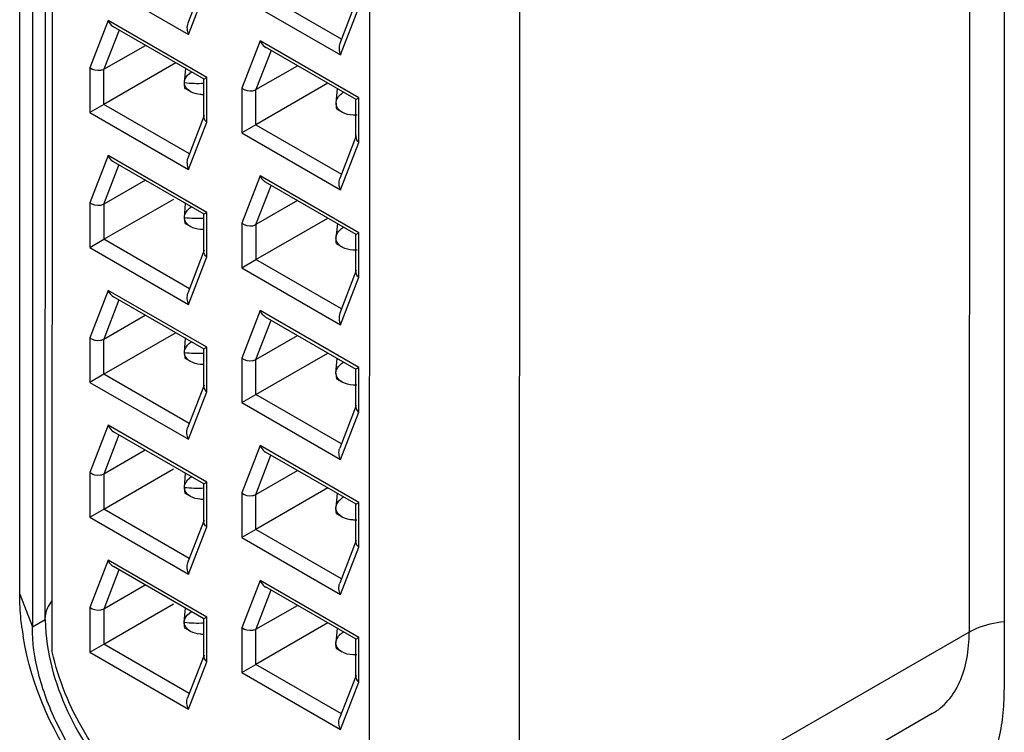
# Model space of a CAD drawing. Header units: inches. Extents: x 0 to 22, y 0 to 17.
# Tile 32 of 44: x 10.379 to 10.677, y 2.398 to 2.614. Entities that reach past the tile are written whole.
import ezdxf

# ---------------------------------------------------------------- set-up
doc = ezdxf.new("R2010")
doc.units = ezdxf.units.IN
doc.header["$LTSCALE"] = 1.21
doc.header["$MEASUREMENT"] = 0
doc.layers.get('0').update_dxf_attribs({"linetype": 'CONTINUOUS'})

msp = doc.modelspace()

# ---------------------------------------------------------------- linework, layer by layer
at = {"color": 7, "linetype": 'CONTINUOUS'}
for p, q in [((10.6661133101, 2.8464885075), (10.6660170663, 2.4285113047)), ((10.3888361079, 2.4225400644), (10.3889255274, 2.8108799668)), ((10.3789894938, 2.4399404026), (10.3790738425, 2.8062579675)), ((10.3867345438, 2.4323325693), (10.3868188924, 2.7986501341)), ((10.3829040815, 2.7963895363), (10.3828197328, 2.4300719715)), ((10.5301013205, 2.7679487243), (10.5300050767, 2.3499715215)), ((10.4847333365, 2.7634010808), (10.4846425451, 2.3458305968)), ((10.4001988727, 2.6264988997), (10.4300298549, 2.6092674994)), ((10.4347724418, 2.625623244), (10.4297885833, 2.6127036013)), ((10.4300298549, 2.6092674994), (10.4355600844, 2.6236034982)), ((10.4762632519, 2.6078728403), (10.450411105, 2.6228059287)), ((10.4461679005, 2.6203573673), (10.4759988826, 2.6031259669)), ((10.4807414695, 2.6194817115), (10.475757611, 2.6065620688)), ((10.4759988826, 2.6031259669), (10.4815291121, 2.6174619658)), ((10.4057228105, 2.6135104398), (10.400192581, 2.5991744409)), ((10.4355537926, 2.5962790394), (10.4057228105, 2.6135104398)), ((10.4090086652, 2.6105980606), (10.4044351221, 2.5987420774)), ((10.4347227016, 2.5957447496), (10.4073585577, 2.6115512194)), ((10.4516918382, 2.6073689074), (10.4461616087, 2.5930329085)), ((10.4815228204, 2.590137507), (10.4516918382, 2.6073689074)), ((10.4044351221, 2.5987420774), (10.4169864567, 2.6059898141)), ((10.454977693, 2.6044565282), (10.4504041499, 2.592600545)), ((10.4806917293, 2.5896032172), (10.4533275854, 2.605409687)), ((10.400192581, 2.5991744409), (10.4001894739, 2.5856808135)), ((10.4261730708, 2.6006833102), (10.4044326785, 2.588129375)), ((10.4044326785, 2.588129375), (10.4044351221, 2.5987420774)), ((10.4287861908, 2.5947190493), (10.429168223, 2.5989988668)), ((10.4504041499, 2.592600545), (10.4629554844, 2.5998482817)), ((10.4346707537, 2.5957787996), (10.4355538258, 2.5962790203)), ((10.4346719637, 2.5843059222), (10.4346746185, 2.595835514)), ((10.4355506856, 2.582785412), (10.4355537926, 2.5962790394)), ((10.4307068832, 2.5919452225), (10.4290513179, 2.592901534)), ((10.4461616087, 2.5930329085), (10.4461585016, 2.5795392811)), ((10.4721420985, 2.5945417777), (10.4504017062, 2.5819878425)), ((10.4504017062, 2.5819878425), (10.4504041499, 2.592600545)), ((10.4746095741, 2.5884934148), (10.4750164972, 2.5929278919)), ((10.4806397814, 2.5896372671), (10.4815228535, 2.5901374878)), ((10.4806409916, 2.5781652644), (10.4806436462, 2.5896939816)), ((10.4815197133, 2.5766438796), (10.4815228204, 2.590137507)), ((10.4044326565, 2.5881293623), (10.4001894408, 2.5856808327)), ((10.4302848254, 2.5731962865), (10.4044326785, 2.588129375)), ((10.4765302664, 2.585719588), (10.4748748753, 2.5866757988)), ((10.4001894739, 2.5856808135), (10.4300204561, 2.5684494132)), ((10.434763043, 2.5848051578), (10.4297791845, 2.571885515)), ((10.4300204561, 2.5684494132), (10.4355506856, 2.582785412)), ((10.4504016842, 2.5819878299), (10.4461584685, 2.5795393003)), ((10.4504017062, 2.5819878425), (10.4762538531, 2.5670547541)), ((10.4461585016, 2.5795392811), (10.4759894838, 2.5623078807)), ((10.4807332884, 2.5786667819), (10.4757440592, 2.5657332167)), ((10.4759894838, 2.5623078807), (10.4815197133, 2.5766438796)), ((10.4057134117, 2.5726923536), (10.4001831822, 2.5583563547)), ((10.4355443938, 2.5554609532), (10.4057134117, 2.5726923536)), ((10.4044257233, 2.5579239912), (10.4089992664, 2.5697799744)), ((10.4347195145, 2.5549230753), (10.4073464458, 2.5707347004)), ((10.4516824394, 2.5665508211), (10.4461522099, 2.5522148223)), ((10.4815134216, 2.5493194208), (10.4516824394, 2.5665508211)), ((10.4169770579, 2.5651717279), (10.4044257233, 2.5579239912)), ((10.4503947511, 2.5517824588), (10.4549682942, 2.563638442)), ((10.4806823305, 2.548785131), (10.4533154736, 2.5645931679)), ((10.4001831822, 2.5583563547), (10.4001800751, 2.5448627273)), ((10.4044232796, 2.5473112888), (10.4255405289, 2.5595053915)), ((10.4044257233, 2.5579239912), (10.4044232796, 2.5473112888)), ((10.428776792, 2.5539009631), (10.4291588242, 2.5581807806)), ((10.4629460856, 2.5590301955), (10.4503947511, 2.5517824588)), ((10.4346625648, 2.5434875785), (10.4346652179, 2.5550096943)), ((10.4355443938, 2.5554608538), (10.4346686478, 2.5549479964)), ((10.4355412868, 2.5419673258), (10.4355443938, 2.5554609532)), ((10.4503923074, 2.5411697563), (10.4721326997, 2.5537236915)), ((10.4306974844, 2.5511271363), (10.4290420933, 2.5520833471)), ((10.4461522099, 2.5522148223), (10.4461491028, 2.5387211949)), ((10.4503947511, 2.5517824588), (10.4503923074, 2.5411697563)), ((10.4750071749, 2.5521066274), (10.4746001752, 2.5476753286)), ((10.4806303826, 2.5488191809), (10.4815134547, 2.5493194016)), ((10.4806315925, 2.537346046), (10.4806342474, 2.5488758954)), ((10.4815103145, 2.5358257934), (10.4815134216, 2.5493194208)), ((10.4001800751, 2.5448628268), (10.4044232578, 2.5473112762)), ((10.4001800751, 2.5448627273), (10.4300110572, 2.5276313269)), ((10.4302754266, 2.5323782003), (10.4044232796, 2.5473112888)), ((10.4765208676, 2.5449015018), (10.4748653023, 2.5458578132)), ((10.4347537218, 2.5439872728), (10.4297697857, 2.5310674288)), ((10.4300110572, 2.5276313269), (10.4355412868, 2.5419673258)), ((10.4461491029, 2.5387212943), (10.4503922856, 2.5411697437)), ((10.4762444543, 2.5262366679), (10.4503923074, 2.5411697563)), ((10.4461491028, 2.5387211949), (10.475980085, 2.5214897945)), ((10.4807227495, 2.5378457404), (10.4757388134, 2.5249258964)), ((10.475980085, 2.5214897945), (10.4815103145, 2.5358257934)), ((10.4057040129, 2.5318742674), (10.4001737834, 2.5175382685)), ((10.435534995, 2.514642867), (10.4057040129, 2.5318742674)), ((10.434703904, 2.5141085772), (10.4073397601, 2.529915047)), ((10.4089898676, 2.5289618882), (10.4044163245, 2.517105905)), ((10.4044163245, 2.517105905), (10.4169676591, 2.5243536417)), ((10.4516730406, 2.5257327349), (10.4461428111, 2.5113967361)), ((10.4815040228, 2.5085013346), (10.4516730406, 2.5257327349)), ((10.4503853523, 2.5109643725), (10.4549588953, 2.5228203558)), ((10.4806791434, 2.5079634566), (10.4533060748, 2.5237750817)), ((10.4261542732, 2.5190471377), (10.4044138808, 2.5064932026)), ((10.4503853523, 2.5109643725), (10.4629366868, 2.5182121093)), ((10.4001737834, 2.5175382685), (10.4001706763, 2.5040446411)), ((10.4044138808, 2.5064932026), (10.4044163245, 2.517105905)), ((10.4287673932, 2.5130828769), (10.4291494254, 2.5173626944)), ((10.4346519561, 2.5141426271), (10.4355350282, 2.5146428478)), ((10.4346531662, 2.5026706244), (10.4346558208, 2.5141993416)), ((10.435531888, 2.5011492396), (10.435534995, 2.514642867)), ((10.4503829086, 2.5003516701), (10.4721233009, 2.5129056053)), ((10.4306880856, 2.5103090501), (10.4290326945, 2.5112652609)), ((10.4461428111, 2.5113967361), (10.446139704, 2.4979031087)), ((10.4503829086, 2.5003516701), (10.4503853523, 2.5109643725)), ((10.4745907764, 2.5068572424), (10.4749976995, 2.5112917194)), ((10.4044138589, 2.5064931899), (10.4001706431, 2.5040446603)), ((10.4302660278, 2.4915601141), (10.4044138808, 2.5064932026)), ((10.480622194, 2.496529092), (10.4806248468, 2.5080500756)), ((10.4815040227, 2.5085012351), (10.4806282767, 2.5079883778)), ((10.4815009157, 2.4950077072), (10.4815040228, 2.5085013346)), ((10.4001706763, 2.5040446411), (10.4300016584, 2.4868132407)), ((10.434745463, 2.5031721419), (10.4297562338, 2.4902385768)), ((10.4765114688, 2.5040834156), (10.4748560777, 2.5050396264)), ((10.4300016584, 2.4868132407), (10.435531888, 2.5011492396)), ((10.4461397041, 2.4979032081), (10.4503828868, 2.5003516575)), ((10.4762350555, 2.4854185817), (10.4503829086, 2.5003516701)), ((10.446139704, 2.4979031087), (10.4759706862, 2.4806717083)), ((10.4807144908, 2.4970306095), (10.4757252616, 2.4840970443)), ((10.4759706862, 2.4806717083), (10.4815009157, 2.4950077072)), ((10.4056946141, 2.4910561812), (10.4001643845, 2.4767201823)), ((10.4355255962, 2.4738247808), (10.4056946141, 2.4910561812)), ((10.4346945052, 2.473290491), (10.4073303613, 2.4890969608)), ((10.4089804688, 2.488143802), (10.4044069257, 2.4762878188)), ((10.4169582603, 2.4835355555), (10.4044069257, 2.4762878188)), ((10.4516636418, 2.4849146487), (10.4461334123, 2.4705786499)), ((10.4814946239, 2.4676832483), (10.4516636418, 2.4849146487)), ((10.4806635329, 2.4671489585), (10.453299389, 2.4829554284)), ((10.4503759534, 2.4701462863), (10.4549494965, 2.4820022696)), ((10.4001643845, 2.4767201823), (10.4001612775, 2.4632265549)), ((10.404404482, 2.4656751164), (10.4255217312, 2.4778692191)), ((10.4287579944, 2.4722647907), (10.4291400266, 2.4765446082)), ((10.4503759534, 2.4701462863), (10.462927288, 2.4773940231)), ((10.4044069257, 2.4762878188), (10.404404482, 2.4656751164)), ((10.4346425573, 2.4733245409), (10.4355256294, 2.4738247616)), ((10.4346437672, 2.4618514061), (10.434646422, 2.4733812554)), ((10.4355224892, 2.4603311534), (10.4355255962, 2.4738247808)), ((10.4306786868, 2.4694909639), (10.4290232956, 2.4704471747)), ((10.4461334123, 2.4705786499), (10.4461303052, 2.4570850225)), ((10.4721139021, 2.4720875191), (10.4503735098, 2.4595335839)), ((10.4749883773, 2.470470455), (10.4745813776, 2.4660391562)), ((10.4503735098, 2.4595335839), (10.4503759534, 2.4701462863)), ((10.480611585, 2.4671830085), (10.4814946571, 2.4676832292)), ((10.4814915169, 2.454189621), (10.4814946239, 2.4676832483)), ((10.4001612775, 2.4632266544), (10.4044044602, 2.4656751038)), ((10.4302566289, 2.4507420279), (10.404404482, 2.4656751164)), ((10.4806127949, 2.4557098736), (10.4806154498, 2.467239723)), ((10.4001612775, 2.4632265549), (10.4299922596, 2.4459951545)), ((10.4347349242, 2.4623511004), (10.4297509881, 2.4494312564)), ((10.47650207, 2.4632653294), (10.4748465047, 2.4642216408)), ((10.4299922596, 2.4459951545), (10.4355224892, 2.4603311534)), ((10.4503734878, 2.4595335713), (10.4461302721, 2.4570850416)), ((10.4762256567, 2.4446004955), (10.4503735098, 2.4595335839)), ((10.4461303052, 2.4570850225), (10.4759612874, 2.4398536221)), ((10.4807039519, 2.456209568), (10.4757158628, 2.4432789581)), ((10.4759612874, 2.4398536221), (10.4814915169, 2.454189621)), ((10.4056852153, 2.450238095), (10.4001549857, 2.4359020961)), ((10.4355161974, 2.4330066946), (10.4056852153, 2.450238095)), ((10.40897107, 2.4473257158), (10.4043975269, 2.4354697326)), ((10.4346913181, 2.4324688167), (10.4073182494, 2.4482804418)), ((10.451654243, 2.4440965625), (10.4461240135, 2.4297605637)), ((10.4814852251, 2.4268651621), (10.451654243, 2.4440965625)), ((10.4169488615, 2.4427174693), (10.4043975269, 2.4354697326)), ((10.4549400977, 2.4411841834), (10.4503665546, 2.4293282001)), ((10.4806541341, 2.4263308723), (10.4532899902, 2.4421373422)), ((10.3789894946, 2.439942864), (10.3828216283, 2.4300696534)), ((10.4001549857, 2.4359020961), (10.4001518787, 2.4224084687)), ((10.4043950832, 2.4248570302), (10.4255123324, 2.4370511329)), ((10.4043975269, 2.4354697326), (10.4043950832, 2.4248570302)), ((10.4287485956, 2.4314467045), (10.4291306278, 2.435726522)), ((10.4503665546, 2.4293282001), (10.4629178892, 2.4365759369)), ((10.3828197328, 2.4300719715), (10.3867345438, 2.4323325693)), ((10.3867345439, 2.4323328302), (10.386902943, 2.4282649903)), ((10.4346343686, 2.421034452), (10.4346370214, 2.4325554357)), ((10.4355161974, 2.4330065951), (10.4346404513, 2.4324937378)), ((10.4355130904, 2.4195130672), (10.4355161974, 2.4330066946)), ((10.430669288, 2.4286728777), (10.4290137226, 2.4296291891)), ((10.4461240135, 2.4297605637), (10.4461209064, 2.4162669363)), ((10.4721045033, 2.4312694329), (10.4503641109, 2.4187154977)), ((10.4503641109, 2.4187154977), (10.4503665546, 2.4293282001)), ((10.4749789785, 2.4296523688), (10.4745719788, 2.42522107)), ((10.4806021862, 2.4263649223), (10.4814852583, 2.426865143)), ((10.4806033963, 2.4148929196), (10.480606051, 2.4264216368)), ((10.4814821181, 2.4133715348), (10.4814852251, 2.4268651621)), ((10.6660170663, 2.4285113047), (10.5300050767, 2.3499715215)), ((10.4001518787, 2.4224085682), (10.4043950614, 2.4248570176)), ((10.4302472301, 2.4099239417), (10.4043950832, 2.4248570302)), ((10.4764926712, 2.4224472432), (10.4748371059, 2.4234035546)), ((10.4001518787, 2.4224084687), (10.4299828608, 2.4051770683)), ((10.4347266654, 2.4215359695), (10.4297374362, 2.4086024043)), ((10.4299828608, 2.4051770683), (10.4355130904, 2.4195130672)), ((10.4461209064, 2.4162670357), (10.4503640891, 2.4187154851)), ((10.4762162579, 2.4037824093), (10.4503641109, 2.4187154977)), ((10.4461209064, 2.4162669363), (10.4759518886, 2.3990355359)), ((10.4806956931, 2.4153944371), (10.4757064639, 2.4024608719)), ((10.4759518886, 2.3990355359), (10.4814821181, 2.4133715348)), ((10.6548563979, 2.4038178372), (10.518822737, 2.3252655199))]:
    msp.add_line(p, q, dxfattribs=at)
at = {"color": 3, "linetype": 'CONTINUOUS'}
msp.add_line((10.676621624, 2.8290870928), (10.676621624, 2.4110543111), dxfattribs=at)
for centre, start, end in [((10.4329603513, 2.6341495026), 263.9573594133, 272.4775282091), ((10.4329509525, 2.5933314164), 263.9573594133, 272.4775282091), ((10.4329415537, 2.5525133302), 263.9573594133, 272.4775282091), ((10.4329321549, 2.511695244), 263.9573594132, 272.4775282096), ((10.4329227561, 2.4708771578), 263.9573594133, 272.4775282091)]:
    msp.add_arc(centre, 0.0396507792, start, end, dxfattribs=at)
at = {"color": 7, "linetype": 'CONTINUOUS'}
msp.add_arc((10.4631126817, 2.4407656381), 0.0841638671, 187.5308091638, 189.2071955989, dxfattribs=at)
for points, knots in [([(10.4057228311, 2.6135104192), (10.405815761, 2.6133034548), (10.4062178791, 2.6125336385), (10.4068358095, 2.6118503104), (10.4073955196, 2.6115319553)], [0, 0, 0, 0, 0.2605357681, 1, 1, 1, 1]), ([(10.4516918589, 2.6073688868), (10.4517847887, 2.6071619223), (10.4521869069, 2.606392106), (10.4528048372, 2.605708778), (10.4533645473, 2.6053904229)], [0, 0, 0, 0, 0.2605357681, 1, 1, 1, 1]), ([(10.4044351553, 2.5987420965), (10.4041355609, 2.5985690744), (10.4027259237, 2.5981092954), (10.4010736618, 2.5984861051), (10.4001926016, 2.5991744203)], [0, 0, 0, 0, 0.2363130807, 1, 1, 1, 1]), ([(10.4287863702, 2.5947190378), (10.4287833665, 2.5950311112), (10.4290472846, 2.5963737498), (10.4300937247, 2.5974237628), (10.4309605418, 2.5979743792)], [0, 0, 0, 0, 0.233075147, 1, 1, 1, 1]), ([(10.4291110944, 2.592866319), (10.4289391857, 2.5929678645), (10.428832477, 2.5937093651), (10.4287868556, 2.5942843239), (10.4287861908, 2.5947190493)], [0, 0, 0, 0, 0.3147295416, 1, 1, 1, 1]), ([(10.4306415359, 2.5919811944), (10.4301332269, 2.5922731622), (10.429230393, 2.5930249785), (10.4287916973, 2.5941657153), (10.4287863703, 2.5947190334)], [0, 0, 0, 0, 0.5144137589, 1, 1, 1, 1]), ([(10.4461615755, 2.5930329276), (10.4470422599, 2.592344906), (10.4486936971, 2.5919711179), (10.4501042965, 2.5924273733), (10.4504041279, 2.5926005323)], [0, 0, 0, 0, 0.7634671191, 1, 1, 1, 1]), ([(10.4346686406, 2.5910587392), (10.4343093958, 2.5910553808), (10.4329286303, 2.5911168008), (10.4315309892, 2.591470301), (10.4306415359, 2.5919811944)], [0, 0, 0, 0, 0.2593940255, 1, 1, 1, 1]), ([(10.4746097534, 2.5884934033), (10.4746066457, 2.5888162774), (10.4749017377, 2.5902109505), (10.4760177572, 2.5912744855), (10.4769298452, 2.5918318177)], [0, 0, 0, 0, 0.2319975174, 1, 1, 1, 1]), ([(10.4746095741, 2.5884934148), (10.4746102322, 2.5880630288), (10.4746572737, 2.5874768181), (10.4747682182, 2.586757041), (10.4749350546, 2.5866402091)], [0, 0, 0, 0, 0.6787757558, 1, 1, 1, 1]), ([(10.4764649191, 2.5857555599), (10.4759566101, 2.5860475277), (10.4750537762, 2.586799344), (10.4746150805, 2.5879400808), (10.4746097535, 2.5884933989)], [0, 0, 0, 0, 0.5144137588, 1, 1, 1, 1]), ([(10.4355507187, 2.5827853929), (10.4354183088, 2.5828888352), (10.4349791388, 2.5832879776), (10.4346732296, 2.5838819), (10.4346715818, 2.5843111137)], [0, 0, 0, 0, 0.2813359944, 1, 1, 1, 1]), ([(10.4809669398, 2.5848486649), (10.4805681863, 2.5848262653), (10.479030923, 2.5848313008), (10.4774549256, 2.5851869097), (10.4764649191, 2.5857555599)], [0, 0, 0, 0, 0.2591571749, 1, 1, 1, 1]), ([(10.4806409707, 2.5781826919), (10.480640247, 2.5780458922), (10.4807284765, 2.5774403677), (10.481152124, 2.5769310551), (10.4815196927, 2.5766439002)], [0, 0, 0, 0, 0.2267782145, 1, 1, 1, 1]), ([(10.407380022, 2.5707138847), (10.4072002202, 2.5708182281), (10.4064965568, 2.5713384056), (10.4059847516, 2.5720879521), (10.4057134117, 2.5726922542)], [0, 0, 0, 0, 0.2388634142, 1, 1, 1, 1]), ([(10.4533490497, 2.5645723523), (10.4531692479, 2.5646766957), (10.4524655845, 2.5651968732), (10.4519537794, 2.5659464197), (10.4516824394, 2.5665507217)], [0, 0, 0, 0, 0.2388634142, 1, 1, 1, 1]), ([(10.4044257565, 2.5579240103), (10.404126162, 2.5577509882), (10.4027165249, 2.5572912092), (10.401064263, 2.5576680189), (10.4001832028, 2.5583563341)], [0, 0, 0, 0, 0.2363130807, 1, 1, 1, 1]), ([(10.4287769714, 2.5539009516), (10.428773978, 2.5542119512), (10.4290466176, 2.5555532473), (10.4300936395, 2.5565947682), (10.4309570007, 2.5571514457)], [0, 0, 0, 0, 0.2323976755, 1, 1, 1, 1]), ([(10.428776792, 2.5539009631), (10.4287774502, 2.553470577), (10.4288244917, 2.5528843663), (10.4289354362, 2.5521645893), (10.4291022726, 2.5520477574)], [0, 0, 0, 0, 0.6787757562, 1, 1, 1, 1]), ([(10.4306321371, 2.5511631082), (10.4301238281, 2.551455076), (10.4292209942, 2.5522068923), (10.4287822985, 2.5533476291), (10.4287769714, 2.5539009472)], [0, 0, 0, 0, 0.5144137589, 1, 1, 1, 1]), ([(10.4346592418, 2.550240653), (10.434299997, 2.5502372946), (10.4329192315, 2.5502987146), (10.4315215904, 2.5506522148), (10.4306321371, 2.5511631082)], [0, 0, 0, 0, 0.2593940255, 1, 1, 1, 1]), ([(10.4461521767, 2.5522148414), (10.4470328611, 2.5515268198), (10.4486842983, 2.5511530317), (10.4500948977, 2.5516092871), (10.4503947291, 2.5517824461)], [0, 0, 0, 0, 0.7634671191, 1, 1, 1, 1]), ([(10.4746003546, 2.5476753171), (10.4745972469, 2.5479981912), (10.4748923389, 2.5493928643), (10.4760083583, 2.5504563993), (10.4769204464, 2.5510137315)], [0, 0, 0, 0, 0.2319975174, 1, 1, 1, 1]), ([(10.4749250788, 2.5458225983), (10.4747531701, 2.5459241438), (10.4746464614, 2.5466656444), (10.47460084, 2.5472406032), (10.4746001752, 2.5476753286)], [0, 0, 0, 0, 0.3147295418, 1, 1, 1, 1]), ([(10.4764555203, 2.5449374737), (10.4759472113, 2.5452294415), (10.4750443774, 2.5459812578), (10.4746056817, 2.5471219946), (10.4746003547, 2.5476753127)], [0, 0, 0, 0, 0.5144137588, 1, 1, 1, 1]), ([(10.480957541, 2.5440305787), (10.4805587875, 2.5440081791), (10.4790215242, 2.5440132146), (10.4774455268, 2.5443688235), (10.4764555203, 2.5449374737)], [0, 0, 0, 0, 0.2591571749, 1, 1, 1, 1]), ([(10.4355413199, 2.5419673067), (10.435408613, 2.5420709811), (10.4349687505, 2.5424711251), (10.4346623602, 2.5430669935), (10.4346621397, 2.5434970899)], [0, 0, 0, 0, 0.2813751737, 1, 1, 1, 1]), ([(10.4815103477, 2.5358257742), (10.4813776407, 2.5359294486), (10.4809377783, 2.5363295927), (10.480631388, 2.5369254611), (10.4806311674, 2.5373555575)], [0, 0, 0, 0, 0.2813751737, 1, 1, 1, 1]), ([(10.4057040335, 2.5318742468), (10.4057969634, 2.5316672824), (10.4061990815, 2.5308974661), (10.4068170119, 2.530214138), (10.407376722, 2.5298957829)], [0, 0, 0, 0, 0.2605357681, 1, 1, 1, 1]), ([(10.4533396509, 2.5237542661), (10.4531598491, 2.5238586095), (10.4524561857, 2.524378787), (10.4519443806, 2.5251283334), (10.4516730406, 2.5257326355)], [0, 0, 0, 0, 0.2388634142, 1, 1, 1, 1]), ([(10.4001737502, 2.5175382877), (10.4010544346, 2.516850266), (10.4027058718, 2.5164764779), (10.4041164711, 2.5169327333), (10.4044163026, 2.5171058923)], [0, 0, 0, 0, 0.7634671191, 1, 1, 1, 1]), ([(10.4287675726, 2.5130828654), (10.4287645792, 2.5133938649), (10.4290372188, 2.5147351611), (10.4300842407, 2.515776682), (10.4309476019, 2.5163333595)], [0, 0, 0, 0, 0.2323976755, 1, 1, 1, 1]), ([(10.4287673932, 2.5130828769), (10.4287680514, 2.5126524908), (10.4288150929, 2.5120662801), (10.4289260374, 2.5113465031), (10.4290928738, 2.5112296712)], [0, 0, 0, 0, 0.6787757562, 1, 1, 1, 1]), ([(10.4306227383, 2.510345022), (10.4301144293, 2.5106369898), (10.4292115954, 2.5113888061), (10.4287728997, 2.5125295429), (10.4287675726, 2.513082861)], [0, 0, 0, 0, 0.5144137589, 1, 1, 1, 1]), ([(10.434649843, 2.5094225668), (10.4342905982, 2.5094192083), (10.4329098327, 2.5094806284), (10.4315121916, 2.5098341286), (10.4306227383, 2.510345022)], [0, 0, 0, 0, 0.2593940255, 1, 1, 1, 1]), ([(10.4461427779, 2.5113967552), (10.4470234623, 2.5107087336), (10.4486748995, 2.5103349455), (10.4500854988, 2.5107912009), (10.4503853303, 2.5109643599)], [0, 0, 0, 0, 0.7634671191, 1, 1, 1, 1]), ([(10.4745909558, 2.5068572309), (10.4745878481, 2.507180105), (10.4748829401, 2.508574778), (10.4759989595, 2.5096383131), (10.4769110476, 2.5101956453)], [0, 0, 0, 0, 0.2319975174, 1, 1, 1, 1]), ([(10.4745907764, 2.5068572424), (10.4745914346, 2.5064268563), (10.4746384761, 2.5058406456), (10.4747494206, 2.5051208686), (10.474916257, 2.5050040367)], [0, 0, 0, 0, 0.6787757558, 1, 1, 1, 1]), ([(10.4764461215, 2.5041193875), (10.4759378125, 2.5044113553), (10.4750349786, 2.5051631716), (10.4745962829, 2.5063039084), (10.4745909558, 2.5068572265)], [0, 0, 0, 0, 0.5144137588, 1, 1, 1, 1]), ([(10.4809481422, 2.5032124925), (10.4805493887, 2.5031900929), (10.4790121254, 2.5031951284), (10.477436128, 2.5035507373), (10.4764461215, 2.5041193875)], [0, 0, 0, 0, 0.2591571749, 1, 1, 1, 1]), ([(10.4346531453, 2.5026880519), (10.4346524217, 2.5025512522), (10.4347406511, 2.5019457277), (10.4351642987, 2.5014364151), (10.4355318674, 2.5011492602)], [0, 0, 0, 0, 0.2267782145, 1, 1, 1, 1]), ([(10.4806221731, 2.4965465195), (10.4806214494, 2.4964097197), (10.4807096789, 2.4958041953), (10.4811333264, 2.4952948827), (10.4815008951, 2.4950077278)], [0, 0, 0, 0, 0.2267782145, 1, 1, 1, 1]), ([(10.4056946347, 2.4910561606), (10.4057875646, 2.4908491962), (10.4061896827, 2.4900793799), (10.4068076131, 2.4893960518), (10.4073673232, 2.4890776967)], [0, 0, 0, 0, 0.2605357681, 1, 1, 1, 1]), ([(10.4516636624, 2.4849146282), (10.4517565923, 2.4847076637), (10.4521587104, 2.4839378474), (10.4527766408, 2.4832545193), (10.4533363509, 2.4829361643)], [0, 0, 0, 0, 0.2605357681, 1, 1, 1, 1]), ([(10.4044069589, 2.4762878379), (10.4041073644, 2.4761148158), (10.4026977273, 2.4756550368), (10.4010454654, 2.4760318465), (10.4001644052, 2.4767201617)], [0, 0, 0, 0, 0.2363130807, 1, 1, 1, 1]), ([(10.4287581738, 2.4722647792), (10.4287551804, 2.4725757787), (10.42902782, 2.4739170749), (10.4300748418, 2.4749585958), (10.4309382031, 2.4755152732)], [0, 0, 0, 0, 0.2323976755, 1, 1, 1, 1]), ([(10.4287579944, 2.4722647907), (10.4287586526, 2.4718344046), (10.4288056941, 2.4712481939), (10.4289166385, 2.4705284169), (10.429083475, 2.470411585)], [0, 0, 0, 0, 0.6787757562, 1, 1, 1, 1]), ([(10.4306133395, 2.4695269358), (10.4301050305, 2.4698189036), (10.4292021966, 2.4705707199), (10.4287635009, 2.4717114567), (10.4287581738, 2.4722647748)], [0, 0, 0, 0, 0.5144137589, 1, 1, 1, 1]), ([(10.4461333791, 2.470578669), (10.4470140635, 2.4698906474), (10.4486655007, 2.4695168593), (10.4500761, 2.4699731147), (10.4503759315, 2.4701462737)], [0, 0, 0, 0, 0.7634671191, 1, 1, 1, 1]), ([(10.4346404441, 2.4686044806), (10.4342811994, 2.4686011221), (10.4329004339, 2.4686625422), (10.4315027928, 2.4690160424), (10.4306133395, 2.4695269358)], [0, 0, 0, 0, 0.2593940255, 1, 1, 1, 1]), ([(10.474581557, 2.4660391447), (10.4745784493, 2.4663620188), (10.4748735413, 2.4677566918), (10.4759895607, 2.4688202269), (10.4769016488, 2.4693775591)], [0, 0, 0, 0, 0.2319975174, 1, 1, 1, 1]), ([(10.4749062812, 2.4641864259), (10.4747343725, 2.4642879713), (10.4746276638, 2.465029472), (10.4745820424, 2.4656044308), (10.4745813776, 2.4660391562)], [0, 0, 0, 0, 0.3147295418, 1, 1, 1, 1]), ([(10.4764367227, 2.4633013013), (10.4759284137, 2.4635932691), (10.4750255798, 2.4643450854), (10.4745868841, 2.4654858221), (10.474581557, 2.4660391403)], [0, 0, 0, 0, 0.5144137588, 1, 1, 1, 1]), ([(10.4355225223, 2.4603311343), (10.4353898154, 2.4604348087), (10.4349499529, 2.4608349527), (10.4346435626, 2.4614308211), (10.434643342, 2.4618609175)], [0, 0, 0, 0, 0.2813751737, 1, 1, 1, 1]), ([(10.4809387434, 2.4623944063), (10.4805399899, 2.4623720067), (10.4790027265, 2.4623770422), (10.4774267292, 2.4627326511), (10.4764367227, 2.4633013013)], [0, 0, 0, 0, 0.2591571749, 1, 1, 1, 1]), ([(10.48149155, 2.4541896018), (10.4813588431, 2.4542932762), (10.4809189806, 2.4546934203), (10.4806125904, 2.4552892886), (10.4806123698, 2.455719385)], [0, 0, 0, 0, 0.2813751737, 1, 1, 1, 1]), ([(10.4073518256, 2.4482596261), (10.4071720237, 2.4483639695), (10.4064683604, 2.448884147), (10.4059565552, 2.4496336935), (10.4056852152, 2.4502379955)], [0, 0, 0, 0, 0.2388634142, 1, 1, 1, 1]), ([(10.4516542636, 2.444096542), (10.4517471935, 2.4438895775), (10.4521493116, 2.4431197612), (10.452767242, 2.4424364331), (10.4533269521, 2.442118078)], [0, 0, 0, 0, 0.2605357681, 1, 1, 1, 1]), ([(10.3796747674, 2.4297351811), (10.3795620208, 2.4305884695), (10.3791678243, 2.4339765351), (10.378988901, 2.4373904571), (10.3789894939, 2.4399405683)], [0, 0, 0, 0, 0.2523457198, 1, 1, 1, 1]), ([(10.388726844, 2.4378955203), (10.3884079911, 2.437516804), (10.3873221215, 2.436044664), (10.3867167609, 2.4341865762), (10.3867149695, 2.432850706)], [0, 0, 0, 0, 0.2703905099, 1, 1, 1, 1]), ([(10.40439756, 2.4354697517), (10.4040979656, 2.4352967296), (10.4026883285, 2.4348369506), (10.4010360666, 2.4352137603), (10.4001550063, 2.4359020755)], [0, 0, 0, 0, 0.2363130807, 1, 1, 1, 1]), ([(10.428748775, 2.431446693), (10.4287457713, 2.4317587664), (10.4290096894, 2.4331014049), (10.4300561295, 2.4341514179), (10.4309229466, 2.4347020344)], [0, 0, 0, 0, 0.233075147, 1, 1, 1, 1]), ([(10.6660172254, 2.4285113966), (10.6667503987, 2.4289347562), (10.6700672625, 2.4305516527), (10.6737263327, 2.4314048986), (10.6765462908, 2.4317044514)], [0, 0, 0, 0, 0.2299084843, 1, 1, 1, 1]), ([(10.408754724, 2.3760528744), (10.4049032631, 2.3794692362), (10.3978300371, 2.3873775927), (10.3896703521, 2.4009427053), (10.3842911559, 2.4153835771), (10.3828186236, 2.4253448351), (10.3828197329, 2.4300722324)], [0, 0, 0, 0, 0.2514731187, 0.5139601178, 0.7690874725, 1, 1, 1, 1]), ([(10.4290734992, 2.4295939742), (10.4289015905, 2.4296955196), (10.4287948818, 2.4304370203), (10.4287492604, 2.4310119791), (10.4287485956, 2.4314467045)], [0, 0, 0, 0, 0.3147295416, 1, 1, 1, 1]), ([(10.4306039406, 2.4287088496), (10.4300956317, 2.4290008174), (10.4291927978, 2.4297526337), (10.428754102, 2.4308933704), (10.428748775, 2.4314466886)], [0, 0, 0, 0, 0.5144137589, 1, 1, 1, 1]), ([(10.4346310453, 2.4277863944), (10.4342718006, 2.4277830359), (10.4328910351, 2.427844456), (10.431493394, 2.4281979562), (10.4306039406, 2.4287088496)], [0, 0, 0, 0, 0.2593940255, 1, 1, 1, 1]), ([(10.4503665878, 2.4293282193), (10.4500669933, 2.4291551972), (10.4486573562, 2.4286954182), (10.4470050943, 2.4290722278), (10.4461240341, 2.4297605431)], [0, 0, 0, 0, 0.2363130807, 1, 1, 1, 1]), ([(10.4093099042, 2.3725493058), (10.4055032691, 2.3761429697), (10.3915896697, 2.3917663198), (10.3825375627, 2.4118423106), (10.3800331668, 2.4272989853)], [0, 0, 0, 0, 0.2505582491, 1, 1, 1, 1]), ([(10.3869044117, 2.4282643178), (10.3876664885, 2.4189328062), (10.3938324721, 2.4003645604), (10.4054301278, 2.3847350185), (10.412669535, 2.3783134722)], [0, 0, 0, 0, 0.4917416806, 1, 1, 1, 1]), ([(10.4745721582, 2.4252210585), (10.4745690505, 2.4255439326), (10.4748641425, 2.4269386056), (10.4759801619, 2.4280021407), (10.47689225, 2.4285594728)], [0, 0, 0, 0, 0.2319975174, 1, 1, 1, 1]), ([(10.654856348, 2.4038179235), (10.6566339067, 2.4048472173), (10.6599597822, 2.4076492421), (10.6634973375, 2.4134448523), (10.6656030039, 2.4205831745), (10.6660164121, 2.4257783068), (10.6660170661, 2.4285108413)], [0, 0, 0, 0, 0.2177955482, 0.4510329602, 0.7102645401, 1, 1, 1, 1]), ([(10.4748968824, 2.4233683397), (10.4747249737, 2.4234698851), (10.474618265, 2.4242113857), (10.4745726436, 2.4247863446), (10.4745719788, 2.42522107)], [0, 0, 0, 0, 0.3147295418, 1, 1, 1, 1]), ([(10.4764273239, 2.4224832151), (10.4759190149, 2.4227751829), (10.475016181, 2.4235269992), (10.4745774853, 2.4246677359), (10.4745721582, 2.4252210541)], [0, 0, 0, 0, 0.5144137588, 1, 1, 1, 1]), ([(10.4151648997, 2.3776448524), (10.4086156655, 2.383454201), (10.3975918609, 2.397489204), (10.3907383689, 2.4139592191), (10.3888361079, 2.4225400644)], [0, 0, 0, 0, 0.4990114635, 1, 1, 1, 1]), ([(10.4346343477, 2.4210518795), (10.4346336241, 2.4209150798), (10.4347218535, 2.4203095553), (10.4351455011, 2.4198002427), (10.4355130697, 2.4195130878)], [0, 0, 0, 0, 0.2267782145, 1, 1, 1, 1]), ([(10.4809293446, 2.4215763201), (10.4805305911, 2.4215539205), (10.4789933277, 2.421558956), (10.4774173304, 2.4219145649), (10.4764273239, 2.4224832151)], [0, 0, 0, 0, 0.2591571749, 1, 1, 1, 1]), ([(10.4806033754, 2.4149103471), (10.4806026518, 2.4147735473), (10.4806908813, 2.4141680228), (10.4811145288, 2.4136587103), (10.4814820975, 2.4133715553)], [0, 0, 0, 0, 0.2267782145, 1, 1, 1, 1])]:
    msp.add_open_spline(points, degree=3, knots=knots, dxfattribs=at)
for points in [[(10.4297969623, 2.6127038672), (10.4293758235, 2.6116358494), (10.4295596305, 2.610314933), (10.4300298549, 2.6092675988)], [(10.47576599, 2.6065623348), (10.4753448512, 2.6054943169), (10.4755286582, 2.6041734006), (10.4759988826, 2.6031260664)], [(10.4297875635, 2.571885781), (10.4293664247, 2.5708177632), (10.4295502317, 2.5694968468), (10.4300204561, 2.5684495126)], [(10.4759894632, 2.5623079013), (10.475519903, 2.5633537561), (10.4753276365, 2.5646710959), (10.4757457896, 2.5657385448)], [(10.4297781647, 2.5310676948), (10.4293570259, 2.529999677), (10.4295408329, 2.5286787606), (10.4300110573, 2.5276314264)], [(10.4757471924, 2.5249261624), (10.4753260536, 2.5238581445), (10.4755098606, 2.5225372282), (10.475980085, 2.5214898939)], [(10.4300016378, 2.4868132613), (10.4295320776, 2.4878591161), (10.4293398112, 2.489176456), (10.4297579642, 2.4902439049)], [(10.4759706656, 2.4806717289), (10.4755011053, 2.4817175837), (10.4753088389, 2.4830349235), (10.4757269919, 2.4841023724)], [(10.4297593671, 2.4494315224), (10.4293382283, 2.4483635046), (10.4295220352, 2.4470425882), (10.4299922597, 2.445995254)], [(10.4759612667, 2.4398536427), (10.4754917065, 2.4408994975), (10.4752994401, 2.4422168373), (10.4757175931, 2.4432842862)], [(10.4299828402, 2.4051770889), (10.42951328, 2.4062229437), (10.4293210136, 2.4075402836), (10.4297391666, 2.4086077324)], [(10.4759518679, 2.3990355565), (10.4754823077, 2.4000814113), (10.4752900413, 2.4013987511), (10.4757081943, 2.4024662)]]:
    msp.add_open_spline(points, degree=3, dxfattribs=at)
at = {"color": 3, "linetype": 'CONTINUOUS'}
msp.add_open_spline([(10.6697733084, 2.3830377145), (10.670926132, 2.3848985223), (10.6729604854, 2.3889770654), (10.6750863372, 2.3957196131), (10.676355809, 2.4031712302), (10.676621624, 2.4083724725), (10.676621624, 2.4110543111)], degree=3, knots=[0, 0, 0, 0, 0.2250181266, 0.4658944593, 0.7243173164, 1, 1, 1, 1], dxfattribs=at)

doc.saveas('drawing.dxf')
